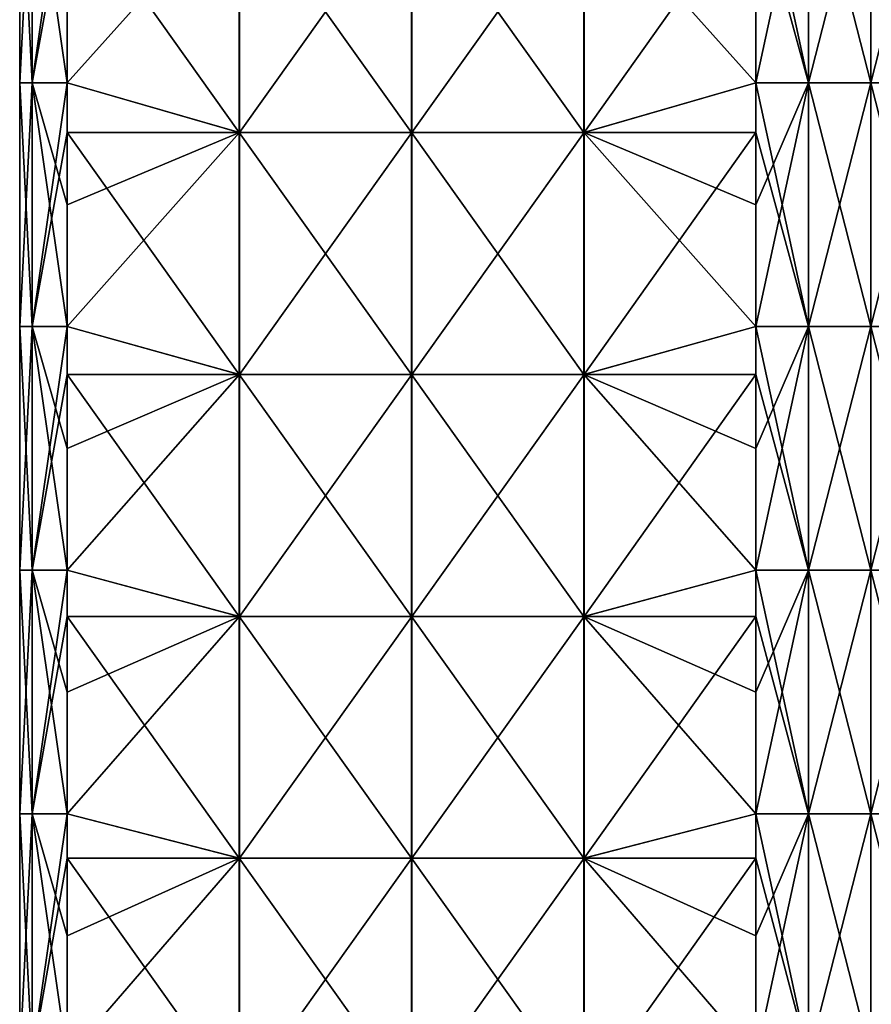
# Model space of a CAD drawing. Extents: x -90 to 138, y -492 to 8.
# Tile 12 of 17: x -52 to 0, y -113 to -53. Entities that reach past the tile are written whole.
import ezdxf

# ---------------------------------------------------------------- set-up
doc = ezdxf.new("R2010")
doc.units = 0
doc.header["$LTSCALE"] = 65.185185
for name, color, linetype in [('20', 7, 'CONTINUOUS'), ('21', 7, 'CONTINUOUS'), ('22', 7, 'CONTINUOUS'), ('23', 7, 'CONTINUOUS'), ('24', 7, 'CONTINUOUS')]:
    doc.layers.add(name, color=color, linetype=linetype)

msp = doc.modelspace()

# ---------------------------------------------------------------- linework, layer by layer
at = {"layer": '20', "linetype": 'CONTINUOUS'}
for points in [[(-7.071, -49.072, -49.497), (-3.827, -41.565, -51.665), (-7.071, -56.58, -49.497), (-7.071, -49.072, -49.497)], [(-7.071, -56.58, -49.497), (-3.827, -41.565, -51.665), (-3.827, -56.58, -51.665), (-7.071, -56.58, -49.497)], [(-3.827, -41.565, -51.665), (0, -41.565, -52.426), (-3.827, -56.58, -51.665), (-3.827, -41.565, -51.665)], [(-3.827, -56.58, -51.665), (0, -41.565, -52.426), (0, -56.58, -52.426), (-3.827, -56.58, -51.665)], [(0, -41.565, -52.426), (3.827, -41.565, -51.665), (0, -56.58, -52.426), (0, -41.565, -52.426)], [(0, -56.58, -52.426), (3.827, -41.565, -51.665), (3.827, -56.58, -51.665), (0, -56.58, -52.426)], [(-7.071, -56.58, -49.497), (-3.827, -56.58, -51.665), (-7.071, -64.088, -49.497), (-7.071, -56.58, -49.497)], [(-7.071, -64.088, -49.497), (-3.827, -56.58, -51.665), (-7.071, -71.595, -49.497), (-7.071, -64.088, -49.497)], [(-7.071, -71.595, -49.497), (-3.827, -56.58, -51.665), (-3.827, -71.595, -51.665), (-7.071, -71.595, -49.497)], [(-3.827, -56.58, -51.665), (0, -56.58, -52.426), (-3.827, -71.595, -51.665), (-3.827, -56.58, -51.665)], [(-3.827, -71.595, -51.665), (0, -56.58, -52.426), (0, -71.595, -52.426), (-3.827, -71.595, -51.665)], [(0, -56.58, -52.426), (3.827, -56.58, -51.665), (0, -71.595, -52.426), (0, -56.58, -52.426)], [(0, -71.595, -52.426), (3.827, -56.58, -51.665), (3.827, -71.595, -51.665), (0, -71.595, -52.426)], [(-7.071, -71.595, -49.497), (-3.827, -71.595, -51.665), (-7.071, -79.103, -49.497), (-7.071, -71.595, -49.497)], [(-7.071, -79.103, -49.497), (-3.827, -71.595, -51.665), (-7.071, -86.61, -49.497), (-7.071, -79.103, -49.497)], [(-7.071, -86.61, -49.497), (-3.827, -71.595, -51.665), (-3.827, -86.61, -51.665), (-7.071, -86.61, -49.497)], [(-3.827, -71.595, -51.665), (0, -71.595, -52.426), (-3.827, -86.61, -51.665), (-3.827, -71.595, -51.665)], [(-3.827, -86.61, -51.665), (0, -71.595, -52.426), (0, -86.61, -52.426), (-3.827, -86.61, -51.665)], [(0, -71.595, -52.426), (3.827, -71.595, -51.665), (0, -86.61, -52.426), (0, -71.595, -52.426)], [(0, -86.61, -52.426), (3.827, -71.595, -51.665), (3.827, -86.61, -51.665), (0, -86.61, -52.426)], [(-7.071, -86.61, -49.497), (-3.827, -86.61, -51.665), (-7.071, -94.118, -49.497), (-7.071, -86.61, -49.497)], [(-7.071, -94.118, -49.497), (-3.827, -86.61, -51.665), (-7.071, -101.625, -49.497), (-7.071, -94.118, -49.497)], [(-7.071, -101.625, -49.497), (-3.827, -86.61, -51.665), (-3.827, -101.625, -51.665), (-7.071, -101.625, -49.497)], [(-3.827, -86.61, -51.665), (0, -86.61, -52.426), (-3.827, -101.625, -51.665), (-3.827, -86.61, -51.665)], [(-3.827, -101.625, -51.665), (0, -86.61, -52.426), (0, -101.625, -52.426), (-3.827, -101.625, -51.665)], [(0, -86.61, -52.426), (3.827, -86.61, -51.665), (0, -101.625, -52.426), (0, -86.61, -52.426)], [(0, -101.625, -52.426), (3.827, -86.61, -51.665), (3.827, -101.625, -51.665), (0, -101.625, -52.426)], [(-7.071, -101.625, -49.497), (-3.827, -101.625, -51.665), (-7.071, -109.132, -49.497), (-7.071, -101.625, -49.497)], [(-7.071, -109.132, -49.497), (-3.827, -101.625, -51.665), (-7.071, -116.64, -49.497), (-7.071, -109.132, -49.497)], [(-7.071, -116.64, -49.497), (-3.827, -101.625, -51.665), (-3.827, -116.64, -51.665), (-7.071, -116.64, -49.497)], [(-3.827, -101.625, -51.665), (0, -101.625, -52.426), (-3.827, -116.64, -51.665), (-3.827, -101.625, -51.665)], [(-3.827, -116.64, -51.665), (0, -101.625, -52.426), (0, -116.64, -52.426), (-3.827, -116.64, -51.665)], [(0, -101.625, -52.426), (3.827, -101.625, -51.665), (0, -116.64, -52.426), (0, -101.625, -52.426)], [(0, -116.64, -52.426), (3.827, -101.625, -51.665), (3.827, -116.64, -51.665), (0, -116.64, -52.426)]]:
    msp.add_3dface(points, dxfattribs=at)
at = {"layer": '21', "linetype": 'CONTINUOUS'}
for points in [[(-38.912, -44.727, -17.656), (-38.912, -59.636, -17.656), (-49.497, -44.727, -7.071), (-38.912, -44.727, -17.656)], [(-49.497, -44.727, -7.071), (-38.912, -59.636, -17.656), (-49.497, -56.58, -7.071), (-49.497, -44.727, -7.071)], [(-28.295, -44.727, -28.274), (-28.295, -59.636, -28.274), (-38.912, -44.727, -17.656), (-28.295, -44.727, -28.274)], [(-38.912, -44.727, -17.656), (-28.295, -59.636, -28.274), (-38.912, -59.636, -17.656), (-38.912, -44.727, -17.656)], [(-17.678, -44.727, -38.891), (-17.678, -59.636, -38.891), (-28.295, -44.727, -28.274), (-17.678, -44.727, -38.891)], [(-28.295, -44.727, -28.274), (-17.678, -59.636, -38.891), (-28.295, -59.636, -28.274), (-28.295, -44.727, -28.274)], [(-7.071, -49.072, -49.497), (-7.071, -56.58, -49.497), (-17.678, -44.727, -38.891), (-7.071, -49.072, -49.497)], [(-17.678, -44.727, -38.891), (-7.071, -56.58, -49.497), (-17.678, -59.636, -38.891), (-17.678, -44.727, -38.891)], [(-49.497, -56.58, -7.071), (-38.912, -59.636, -17.656), (-49.497, -59.636, -7.071), (-49.497, -56.58, -7.071)], [(-7.071, -56.58, -49.497), (-7.071, -64.088, -49.497), (-17.678, -59.636, -38.891), (-7.071, -56.58, -49.497)], [(-38.912, -59.636, -17.656), (-38.912, -74.545, -17.656), (-49.497, -59.636, -7.071), (-38.912, -59.636, -17.656)], [(-49.497, -59.636, -7.071), (-38.912, -74.545, -17.656), (-49.497, -71.595, -7.071), (-49.497, -59.636, -7.071)], [(-28.295, -59.636, -28.274), (-28.295, -74.545, -28.274), (-38.912, -59.636, -17.656), (-28.295, -59.636, -28.274)], [(-38.912, -59.636, -17.656), (-28.295, -74.545, -28.274), (-38.912, -74.545, -17.656), (-38.912, -59.636, -17.656)], [(-17.678, -59.636, -38.891), (-17.678, -74.545, -38.891), (-28.295, -59.636, -28.274), (-17.678, -59.636, -38.891)], [(-28.295, -59.636, -28.274), (-17.678, -74.545, -38.891), (-28.295, -74.545, -28.274), (-28.295, -59.636, -28.274)], [(-7.071, -64.088, -49.497), (-7.071, -71.595, -49.497), (-17.678, -59.636, -38.891), (-7.071, -64.088, -49.497)], [(-17.678, -59.636, -38.891), (-7.071, -71.595, -49.497), (-17.678, -74.545, -38.891), (-17.678, -59.636, -38.891)], [(-49.497, -71.595, -7.071), (-38.912, -74.545, -17.656), (-49.497, -74.545, -7.071), (-49.497, -71.595, -7.071)], [(-7.071, -71.595, -49.497), (-7.071, -79.103, -49.497), (-17.678, -74.545, -38.891), (-7.071, -71.595, -49.497)], [(-38.912, -74.545, -17.656), (-38.912, -89.455, -17.656), (-49.497, -74.545, -7.071), (-38.912, -74.545, -17.656)], [(-49.497, -74.545, -7.071), (-38.912, -89.455, -17.656), (-49.497, -86.61, -7.071), (-49.497, -74.545, -7.071)], [(-28.295, -74.545, -28.274), (-28.295, -89.455, -28.274), (-38.912, -74.545, -17.656), (-28.295, -74.545, -28.274)], [(-38.912, -74.545, -17.656), (-28.295, -89.455, -28.274), (-38.912, -89.455, -17.656), (-38.912, -74.545, -17.656)], [(-17.678, -74.545, -38.891), (-17.678, -89.455, -38.891), (-28.295, -74.545, -28.274), (-17.678, -74.545, -38.891)], [(-28.295, -74.545, -28.274), (-17.678, -89.455, -38.891), (-28.295, -89.455, -28.274), (-28.295, -74.545, -28.274)], [(-7.071, -79.103, -49.497), (-7.071, -86.61, -49.497), (-17.678, -74.545, -38.891), (-7.071, -79.103, -49.497)], [(-17.678, -74.545, -38.891), (-7.071, -86.61, -49.497), (-17.678, -89.455, -38.891), (-17.678, -74.545, -38.891)], [(-49.497, -86.61, -7.071), (-38.912, -89.455, -17.656), (-49.497, -89.455, -7.071), (-49.497, -86.61, -7.071)], [(-7.071, -86.61, -49.497), (-7.071, -94.118, -49.497), (-17.678, -89.455, -38.891), (-7.071, -86.61, -49.497)], [(-38.912, -89.455, -17.656), (-38.912, -104.364, -17.656), (-49.497, -89.455, -7.071), (-38.912, -89.455, -17.656)], [(-49.497, -89.455, -7.071), (-38.912, -104.364, -17.656), (-49.497, -101.625, -7.071), (-49.497, -89.455, -7.071)], [(-28.295, -89.455, -28.274), (-28.295, -104.364, -28.274), (-38.912, -89.455, -17.656), (-28.295, -89.455, -28.274)], [(-38.912, -89.455, -17.656), (-28.295, -104.364, -28.274), (-38.912, -104.364, -17.656), (-38.912, -89.455, -17.656)], [(-17.678, -89.455, -38.891), (-17.678, -104.364, -38.891), (-28.295, -89.455, -28.274), (-17.678, -89.455, -38.891)], [(-28.295, -89.455, -28.274), (-17.678, -104.364, -38.891), (-28.295, -104.364, -28.274), (-28.295, -89.455, -28.274)], [(-7.071, -94.118, -49.497), (-7.071, -101.625, -49.497), (-17.678, -89.455, -38.891), (-7.071, -94.118, -49.497)], [(-17.678, -89.455, -38.891), (-7.071, -101.625, -49.497), (-17.678, -104.364, -38.891), (-17.678, -89.455, -38.891)], [(-49.497, -101.625, -7.071), (-38.912, -104.364, -17.656), (-49.497, -104.364, -7.071), (-49.497, -101.625, -7.071)], [(-7.071, -101.625, -49.497), (-7.071, -109.132, -49.497), (-17.678, -104.364, -38.891), (-7.071, -101.625, -49.497)], [(-38.912, -104.364, -17.656), (-38.912, -119.273, -17.656), (-49.497, -104.364, -7.071), (-38.912, -104.364, -17.656)], [(-49.497, -104.364, -7.071), (-38.912, -119.273, -17.656), (-49.497, -116.64, -7.071), (-49.497, -104.364, -7.071)], [(-28.295, -104.364, -28.274), (-28.295, -119.273, -28.274), (-38.912, -104.364, -17.656), (-28.295, -104.364, -28.274)], [(-38.912, -104.364, -17.656), (-28.295, -119.273, -28.274), (-38.912, -119.273, -17.656), (-38.912, -104.364, -17.656)], [(-17.678, -104.364, -38.891), (-17.678, -119.273, -38.891), (-28.295, -104.364, -28.274), (-17.678, -104.364, -38.891)], [(-28.295, -104.364, -28.274), (-17.678, -119.273, -38.891), (-28.295, -119.273, -28.274), (-28.295, -104.364, -28.274)], [(-7.071, -109.132, -49.497), (-7.071, -116.64, -49.497), (-17.678, -104.364, -38.891), (-7.071, -109.132, -49.497)], [(-17.678, -104.364, -38.891), (-7.071, -116.64, -49.497), (-17.678, -119.273, -38.891), (-17.678, -104.364, -38.891)]]:
    msp.add_3dface(points, dxfattribs=at)
at = {"layer": '22', "linetype": 'CONTINUOUS'}
for points in [[(-51.665, -41.565, 3.827), (-52.426, -41.565), (-51.665, -56.58, 3.827), (-51.665, -41.565, 3.827)], [(-52.426, -41.565), (-51.665, -41.565, -3.827), (-52.426, -56.58), (-52.426, -41.565)], [(-51.665, -56.58, 3.827), (-52.426, -41.565), (-52.426, -56.58), (-51.665, -56.58, 3.827)], [(-52.426, -56.58), (-51.665, -41.565, -3.827), (-51.665, -56.58, -3.827), (-52.426, -56.58)], [(-49.497, -41.565, -7.071), (-49.497, -44.727, -7.071), (-51.665, -56.58, -3.827), (-49.497, -41.565, -7.071)], [(-51.665, -41.565, -3.827), (-49.497, -41.565, -7.071), (-51.665, -56.58, -3.827), (-51.665, -41.565, -3.827)], [(-49.497, -49.072, 7.071), (-51.665, -41.565, 3.827), (-49.497, -56.58, 7.071), (-49.497, -49.072, 7.071)], [(-49.497, -56.58, 7.071), (-51.665, -41.565, 3.827), (-51.665, -56.58, 3.827), (-49.497, -56.58, 7.071)], [(-49.497, -44.727, -7.071), (-49.497, -56.58, -7.071), (-51.665, -56.58, -3.827), (-49.497, -44.727, -7.071)], [(-51.665, -56.58, 3.827), (-52.426, -56.58), (-51.665, -71.595, 3.827), (-51.665, -56.58, 3.827)], [(-52.426, -56.58), (-51.665, -56.58, -3.827), (-52.426, -71.595), (-52.426, -56.58)], [(-51.665, -71.595, 3.827), (-52.426, -56.58), (-52.426, -71.595), (-51.665, -71.595, 3.827)], [(-52.426, -71.595), (-51.665, -56.58, -3.827), (-51.665, -71.595, -3.827), (-52.426, -71.595)], [(-49.497, -56.58, -7.071), (-49.497, -59.636, -7.071), (-51.665, -71.595, -3.827), (-49.497, -56.58, -7.071)], [(-51.665, -56.58, -3.827), (-49.497, -56.58, -7.071), (-51.665, -71.595, -3.827), (-51.665, -56.58, -3.827)], [(-49.497, -56.58, 7.071), (-51.665, -56.58, 3.827), (-49.497, -64.088, 7.071), (-49.497, -56.58, 7.071)], [(-49.497, -64.088, 7.071), (-51.665, -56.58, 3.827), (-49.497, -71.595, 7.071), (-49.497, -64.088, 7.071)], [(-49.497, -71.595, 7.071), (-51.665, -56.58, 3.827), (-51.665, -71.595, 3.827), (-49.497, -71.595, 7.071)], [(-49.497, -59.636, -7.071), (-49.497, -71.595, -7.071), (-51.665, -71.595, -3.827), (-49.497, -59.636, -7.071)], [(-51.665, -71.595, 3.827), (-52.426, -71.595), (-51.665, -86.61, 3.827), (-51.665, -71.595, 3.827)], [(-52.426, -71.595), (-51.665, -71.595, -3.827), (-52.426, -86.61), (-52.426, -71.595)], [(-51.665, -86.61, 3.827), (-52.426, -71.595), (-52.426, -86.61), (-51.665, -86.61, 3.827)], [(-52.426, -86.61), (-51.665, -71.595, -3.827), (-51.665, -86.61, -3.827), (-52.426, -86.61)], [(-49.497, -71.595, -7.071), (-49.497, -74.545, -7.071), (-51.665, -86.61, -3.827), (-49.497, -71.595, -7.071)], [(-51.665, -71.595, -3.827), (-49.497, -71.595, -7.071), (-51.665, -86.61, -3.827), (-51.665, -71.595, -3.827)], [(-49.497, -71.595, 7.071), (-51.665, -71.595, 3.827), (-49.497, -79.103, 7.071), (-49.497, -71.595, 7.071)], [(-49.497, -79.103, 7.071), (-51.665, -71.595, 3.827), (-49.497, -86.61, 7.071), (-49.497, -79.103, 7.071)], [(-49.497, -86.61, 7.071), (-51.665, -71.595, 3.827), (-51.665, -86.61, 3.827), (-49.497, -86.61, 7.071)], [(-49.497, -74.545, -7.071), (-49.497, -86.61, -7.071), (-51.665, -86.61, -3.827), (-49.497, -74.545, -7.071)], [(-51.665, -86.61, 3.827), (-52.426, -86.61), (-51.665, -101.625, 3.827), (-51.665, -86.61, 3.827)], [(-52.426, -86.61), (-51.665, -86.61, -3.827), (-52.426, -101.625), (-52.426, -86.61)], [(-51.665, -101.625, 3.827), (-52.426, -86.61), (-52.426, -101.625), (-51.665, -101.625, 3.827)], [(-52.426, -101.625), (-51.665, -86.61, -3.827), (-51.665, -101.625, -3.827), (-52.426, -101.625)], [(-49.497, -86.61, -7.071), (-49.497, -89.455, -7.071), (-51.665, -101.625, -3.827), (-49.497, -86.61, -7.071)], [(-51.665, -86.61, -3.827), (-49.497, -86.61, -7.071), (-51.665, -101.625, -3.827), (-51.665, -86.61, -3.827)], [(-49.497, -86.61, 7.071), (-51.665, -86.61, 3.827), (-49.497, -94.118, 7.071), (-49.497, -86.61, 7.071)], [(-49.497, -94.118, 7.071), (-51.665, -86.61, 3.827), (-49.497, -101.625, 7.071), (-49.497, -94.118, 7.071)], [(-49.497, -101.625, 7.071), (-51.665, -86.61, 3.827), (-51.665, -101.625, 3.827), (-49.497, -101.625, 7.071)], [(-49.497, -89.455, -7.071), (-49.497, -101.625, -7.071), (-51.665, -101.625, -3.827), (-49.497, -89.455, -7.071)], [(-51.665, -101.625, 3.827), (-52.426, -101.625), (-51.665, -116.64, 3.827), (-51.665, -101.625, 3.827)], [(-52.426, -101.625), (-51.665, -101.625, -3.827), (-52.426, -116.64), (-52.426, -101.625)], [(-51.665, -116.64, 3.827), (-52.426, -101.625), (-52.426, -116.64), (-51.665, -116.64, 3.827)], [(-52.426, -116.64), (-51.665, -101.625, -3.827), (-51.665, -116.64, -3.827), (-52.426, -116.64)], [(-49.497, -101.625, -7.071), (-49.497, -104.364, -7.071), (-51.665, -116.64, -3.827), (-49.497, -101.625, -7.071)], [(-51.665, -101.625, -3.827), (-49.497, -101.625, -7.071), (-51.665, -116.64, -3.827), (-51.665, -101.625, -3.827)], [(-49.497, -101.625, 7.071), (-51.665, -101.625, 3.827), (-49.497, -109.132, 7.071), (-49.497, -101.625, 7.071)], [(-49.497, -109.132, 7.071), (-51.665, -101.625, 3.827), (-49.497, -116.64, 7.071), (-49.497, -109.132, 7.071)], [(-49.497, -116.64, 7.071), (-51.665, -101.625, 3.827), (-51.665, -116.64, 3.827), (-49.497, -116.64, 7.071)], [(-49.497, -104.364, -7.071), (-49.497, -116.64, -7.071), (-51.665, -116.64, -3.827), (-49.497, -104.364, -7.071)]]:
    msp.add_3dface(points, dxfattribs=at)
at = {"layer": '23', "linetype": 'CONTINUOUS'}
for points in [[(-49.497, -49.072, 7.071), (-49.497, -56.58, 7.071), (-38.891, -44.727, 17.678), (-49.497, -49.072, 7.071)], [(-38.891, -44.727, 17.678), (-49.497, -56.58, 7.071), (-38.891, -59.636, 17.678), (-38.891, -44.727, 17.678)], [(-38.891, -44.727, 17.678), (-38.891, -59.636, 17.678), (-28.274, -44.727, 28.295), (-38.891, -44.727, 17.678)], [(-28.274, -44.727, 28.295), (-38.891, -59.636, 17.678), (-28.274, -59.636, 28.295), (-28.274, -44.727, 28.295)], [(-28.274, -44.727, 28.295), (-28.274, -59.636, 28.295), (-17.656, -44.727, 38.912), (-28.274, -44.727, 28.295)], [(-17.656, -44.727, 38.912), (-28.274, -59.636, 28.295), (-17.656, -59.636, 38.912), (-17.656, -44.727, 38.912)], [(-17.656, -44.727, 38.912), (-17.656, -59.636, 38.912), (-7.071, -44.727, 49.497), (-17.656, -44.727, 38.912)], [(-7.071, -44.727, 49.497), (-17.656, -59.636, 38.912), (-7.071, -56.58, 49.497), (-7.071, -44.727, 49.497)], [(-49.497, -56.58, 7.071), (-49.497, -64.088, 7.071), (-38.891, -59.636, 17.678), (-49.497, -56.58, 7.071)], [(-7.071, -56.58, 49.497), (-17.656, -59.636, 38.912), (-7.071, -59.636, 49.497), (-7.071, -56.58, 49.497)], [(-49.497, -64.088, 7.071), (-49.497, -71.595, 7.071), (-38.891, -59.636, 17.678), (-49.497, -64.088, 7.071)], [(-38.891, -59.636, 17.678), (-49.497, -71.595, 7.071), (-38.891, -74.545, 17.678), (-38.891, -59.636, 17.678)], [(-38.891, -59.636, 17.678), (-38.891, -74.545, 17.678), (-28.274, -59.636, 28.295), (-38.891, -59.636, 17.678)], [(-28.274, -59.636, 28.295), (-38.891, -74.545, 17.678), (-28.274, -74.545, 28.295), (-28.274, -59.636, 28.295)], [(-28.274, -59.636, 28.295), (-28.274, -74.545, 28.295), (-17.656, -59.636, 38.912), (-28.274, -59.636, 28.295)], [(-17.656, -59.636, 38.912), (-28.274, -74.545, 28.295), (-17.656, -74.545, 38.912), (-17.656, -59.636, 38.912)], [(-17.656, -59.636, 38.912), (-17.656, -74.545, 38.912), (-7.071, -59.636, 49.497), (-17.656, -59.636, 38.912)], [(-7.071, -59.636, 49.497), (-17.656, -74.545, 38.912), (-7.071, -71.595, 49.497), (-7.071, -59.636, 49.497)], [(-49.497, -71.595, 7.071), (-49.497, -79.103, 7.071), (-38.891, -74.545, 17.678), (-49.497, -71.595, 7.071)], [(-7.071, -71.595, 49.497), (-17.656, -74.545, 38.912), (-7.071, -74.545, 49.497), (-7.071, -71.595, 49.497)], [(-49.497, -79.103, 7.071), (-49.497, -86.61, 7.071), (-38.891, -74.545, 17.678), (-49.497, -79.103, 7.071)], [(-38.891, -74.545, 17.678), (-49.497, -86.61, 7.071), (-38.891, -89.455, 17.678), (-38.891, -74.545, 17.678)], [(-38.891, -74.545, 17.678), (-38.891, -89.455, 17.678), (-28.274, -74.545, 28.295), (-38.891, -74.545, 17.678)], [(-28.274, -74.545, 28.295), (-38.891, -89.455, 17.678), (-28.274, -89.455, 28.295), (-28.274, -74.545, 28.295)], [(-28.274, -74.545, 28.295), (-28.274, -89.455, 28.295), (-17.656, -74.545, 38.912), (-28.274, -74.545, 28.295)], [(-17.656, -74.545, 38.912), (-28.274, -89.455, 28.295), (-17.656, -89.455, 38.912), (-17.656, -74.545, 38.912)], [(-17.656, -74.545, 38.912), (-17.656, -89.455, 38.912), (-7.071, -74.545, 49.497), (-17.656, -74.545, 38.912)], [(-7.071, -74.545, 49.497), (-17.656, -89.455, 38.912), (-7.071, -86.61, 49.497), (-7.071, -74.545, 49.497)], [(-49.497, -86.61, 7.071), (-49.497, -94.118, 7.071), (-38.891, -89.455, 17.678), (-49.497, -86.61, 7.071)], [(-7.071, -86.61, 49.497), (-17.656, -89.455, 38.912), (-7.071, -89.455, 49.497), (-7.071, -86.61, 49.497)], [(-49.497, -94.118, 7.071), (-49.497, -101.625, 7.071), (-38.891, -89.455, 17.678), (-49.497, -94.118, 7.071)], [(-38.891, -89.455, 17.678), (-49.497, -101.625, 7.071), (-38.891, -104.364, 17.678), (-38.891, -89.455, 17.678)], [(-38.891, -89.455, 17.678), (-38.891, -104.364, 17.678), (-28.274, -89.455, 28.295), (-38.891, -89.455, 17.678)], [(-28.274, -89.455, 28.295), (-38.891, -104.364, 17.678), (-28.274, -104.364, 28.295), (-28.274, -89.455, 28.295)], [(-28.274, -89.455, 28.295), (-28.274, -104.364, 28.295), (-17.656, -89.455, 38.912), (-28.274, -89.455, 28.295)], [(-17.656, -89.455, 38.912), (-28.274, -104.364, 28.295), (-17.656, -104.364, 38.912), (-17.656, -89.455, 38.912)], [(-17.656, -89.455, 38.912), (-17.656, -104.364, 38.912), (-7.071, -89.455, 49.497), (-17.656, -89.455, 38.912)], [(-7.071, -89.455, 49.497), (-17.656, -104.364, 38.912), (-7.071, -101.625, 49.497), (-7.071, -89.455, 49.497)], [(-49.497, -101.625, 7.071), (-49.497, -109.132, 7.071), (-38.891, -104.364, 17.678), (-49.497, -101.625, 7.071)], [(-7.071, -101.625, 49.497), (-17.656, -104.364, 38.912), (-7.071, -104.364, 49.497), (-7.071, -101.625, 49.497)], [(-49.497, -109.132, 7.071), (-49.497, -116.64, 7.071), (-38.891, -104.364, 17.678), (-49.497, -109.132, 7.071)], [(-38.891, -104.364, 17.678), (-49.497, -116.64, 7.071), (-38.891, -119.273, 17.678), (-38.891, -104.364, 17.678)], [(-38.891, -104.364, 17.678), (-38.891, -119.273, 17.678), (-28.274, -104.364, 28.295), (-38.891, -104.364, 17.678)], [(-28.274, -104.364, 28.295), (-38.891, -119.273, 17.678), (-28.274, -119.273, 28.295), (-28.274, -104.364, 28.295)], [(-28.274, -104.364, 28.295), (-28.274, -119.273, 28.295), (-17.656, -104.364, 38.912), (-28.274, -104.364, 28.295)], [(-17.656, -104.364, 38.912), (-28.274, -119.273, 28.295), (-17.656, -119.273, 38.912), (-17.656, -104.364, 38.912)], [(-17.656, -104.364, 38.912), (-17.656, -119.273, 38.912), (-7.071, -104.364, 49.497), (-17.656, -104.364, 38.912)], [(-7.071, -104.364, 49.497), (-17.656, -119.273, 38.912), (-7.071, -116.64, 49.497), (-7.071, -104.364, 49.497)]]:
    msp.add_3dface(points, dxfattribs=at)
at = {"layer": '24', "linetype": 'CONTINUOUS'}
for points in [[(-7.071, -41.565, 49.497), (-7.071, -44.727, 49.497), (-3.827, -56.58, 51.665), (-7.071, -41.565, 49.497)], [(-3.827, -41.565, 51.665), (-7.071, -41.565, 49.497), (-3.827, -56.58, 51.665), (-3.827, -41.565, 51.665)], [(0, -41.565, 52.426), (-3.827, -41.565, 51.665), (0, -56.58, 52.426), (0, -41.565, 52.426)], [(0, -56.58, 52.426), (-3.827, -41.565, 51.665), (-3.827, -56.58, 51.665), (0, -56.58, 52.426)], [(3.827, -41.565, 51.665), (0, -41.565, 52.426), (3.827, -56.58, 51.665), (3.827, -41.565, 51.665)], [(3.827, -56.58, 51.665), (0, -41.565, 52.426), (0, -56.58, 52.426), (3.827, -56.58, 51.665)], [(-7.071, -44.727, 49.497), (-7.071, -56.58, 49.497), (-3.827, -56.58, 51.665), (-7.071, -44.727, 49.497)], [(-7.071, -56.58, 49.497), (-7.071, -59.636, 49.497), (-3.827, -71.595, 51.665), (-7.071, -56.58, 49.497)], [(-3.827, -56.58, 51.665), (-7.071, -56.58, 49.497), (-3.827, -71.595, 51.665), (-3.827, -56.58, 51.665)], [(0, -56.58, 52.426), (-3.827, -56.58, 51.665), (0, -71.595, 52.426), (0, -56.58, 52.426)], [(0, -71.595, 52.426), (-3.827, -56.58, 51.665), (-3.827, -71.595, 51.665), (0, -71.595, 52.426)], [(3.827, -56.58, 51.665), (0, -56.58, 52.426), (3.827, -71.595, 51.665), (3.827, -56.58, 51.665)], [(3.827, -71.595, 51.665), (0, -56.58, 52.426), (0, -71.595, 52.426), (3.827, -71.595, 51.665)], [(-7.071, -59.636, 49.497), (-7.071, -71.595, 49.497), (-3.827, -71.595, 51.665), (-7.071, -59.636, 49.497)], [(-7.071, -71.595, 49.497), (-7.071, -74.545, 49.497), (-3.827, -86.61, 51.665), (-7.071, -71.595, 49.497)], [(-3.827, -71.595, 51.665), (-7.071, -71.595, 49.497), (-3.827, -86.61, 51.665), (-3.827, -71.595, 51.665)], [(0, -71.595, 52.426), (-3.827, -71.595, 51.665), (0, -86.61, 52.426), (0, -71.595, 52.426)], [(0, -86.61, 52.426), (-3.827, -71.595, 51.665), (-3.827, -86.61, 51.665), (0, -86.61, 52.426)], [(3.827, -71.595, 51.665), (0, -71.595, 52.426), (3.827, -86.61, 51.665), (3.827, -71.595, 51.665)], [(3.827, -86.61, 51.665), (0, -71.595, 52.426), (0, -86.61, 52.426), (3.827, -86.61, 51.665)], [(-7.071, -74.545, 49.497), (-7.071, -86.61, 49.497), (-3.827, -86.61, 51.665), (-7.071, -74.545, 49.497)], [(-7.071, -86.61, 49.497), (-7.071, -89.455, 49.497), (-3.827, -101.625, 51.665), (-7.071, -86.61, 49.497)], [(-3.827, -86.61, 51.665), (-7.071, -86.61, 49.497), (-3.827, -101.625, 51.665), (-3.827, -86.61, 51.665)], [(0, -86.61, 52.426), (-3.827, -86.61, 51.665), (0, -101.625, 52.426), (0, -86.61, 52.426)], [(0, -101.625, 52.426), (-3.827, -86.61, 51.665), (-3.827, -101.625, 51.665), (0, -101.625, 52.426)], [(3.827, -86.61, 51.665), (0, -86.61, 52.426), (3.827, -101.625, 51.665), (3.827, -86.61, 51.665)], [(3.827, -101.625, 51.665), (0, -86.61, 52.426), (0, -101.625, 52.426), (3.827, -101.625, 51.665)], [(-7.071, -89.455, 49.497), (-7.071, -101.625, 49.497), (-3.827, -101.625, 51.665), (-7.071, -89.455, 49.497)], [(-7.071, -101.625, 49.497), (-7.071, -104.364, 49.497), (-3.827, -116.64, 51.665), (-7.071, -101.625, 49.497)], [(-3.827, -101.625, 51.665), (-7.071, -101.625, 49.497), (-3.827, -116.64, 51.665), (-3.827, -101.625, 51.665)], [(0, -101.625, 52.426), (-3.827, -101.625, 51.665), (0, -116.64, 52.426), (0, -101.625, 52.426)], [(0, -116.64, 52.426), (-3.827, -101.625, 51.665), (-3.827, -116.64, 51.665), (0, -116.64, 52.426)], [(3.827, -101.625, 51.665), (0, -101.625, 52.426), (3.827, -116.64, 51.665), (3.827, -101.625, 51.665)], [(3.827, -116.64, 51.665), (0, -101.625, 52.426), (0, -116.64, 52.426), (3.827, -116.64, 51.665)], [(-7.071, -104.364, 49.497), (-7.071, -116.64, 49.497), (-3.827, -116.64, 51.665), (-7.071, -104.364, 49.497)]]:
    msp.add_3dface(points, dxfattribs=at)

doc.saveas('drawing.dxf')
